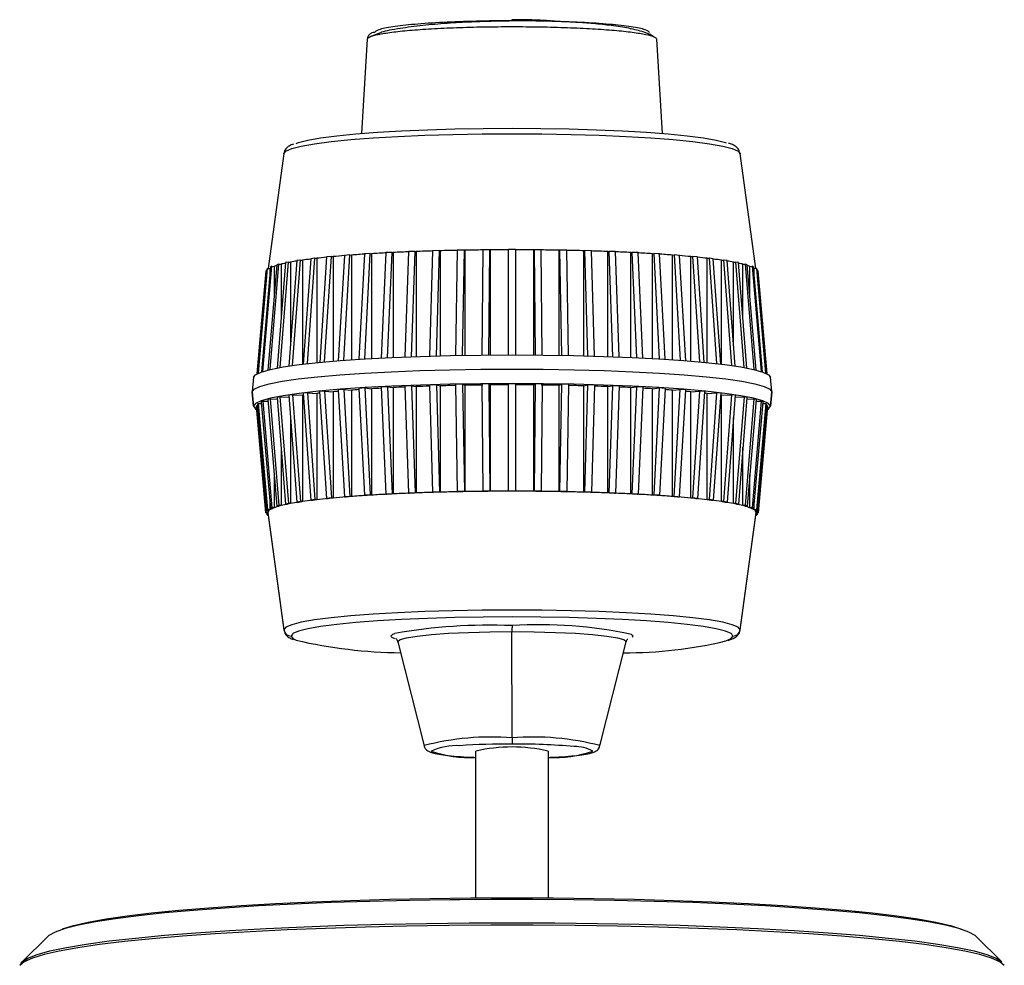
# Model space of a CAD drawing. Header units: millimetres. Extents: x 3 to 556, y 3 to 429.
# Tile 3 of 22: x 134 to 202, y 105 to 171. Entities that reach past the tile are written whole.
import ezdxf

# ---------------------------------------------------------------- set-up
doc = ezdxf.new("R2010")
doc.units = ezdxf.units.MM

msp = doc.modelspace()

# ---------------------------------------------------------------- linework, layer by layer
at = {"color": 7, "linetype": 'Continuous', "lineweight": 25}
for p, q in [((158.15812, 169.31496), (157.74778, 162.77465)), ((159.06462, 169.74638), (158.33729, 169.4615)), ((178.62557, 162.77465), (178.21523, 169.31496)), ((152.37926, 161.38313), (151.29695, 153.40637)), ((152.37815, 161.36684), (152.37926, 161.38313)), ((185.0764, 153.40637), (183.9941, 161.38313)), ((183.9941, 161.38313), (183.9952, 161.36684)), ((155.19267, 146.93367), (155.67204, 154.24115)), ((155.67204, 154.24115), (155.33748, 154.20877)), ((155.67204, 154.24115), (155.78689, 154.23214)), ((155.78689, 154.23214), (155.78689, 146.98575)), ((156.58204, 154.32047), (156.1503, 147.0153)), ((156.52184, 147.04387), (156.95361, 154.34962)), ((156.95361, 154.34962), (156.58204, 154.32047)), ((156.95361, 154.34962), (157.05702, 154.33962)), ((157.05702, 154.33961), (157.05702, 147.08235)), ((157.95375, 154.42021), (157.57439, 147.11679)), ((158.35826, 154.44583), (157.95375, 154.42021)), ((157.97888, 147.14197), (158.35826, 154.44583)), ((158.35826, 154.44583), (158.44909, 154.43493)), ((158.44909, 154.43493), (158.44909, 147.16944)), ((159.43757, 154.50691), (159.1148, 147.20525)), ((159.87058, 154.5287), (159.43757, 154.50691)), ((159.5478, 147.22671), (159.87058, 154.5287)), ((159.87058, 154.5287), (159.94785, 154.51704)), ((159.94785, 154.51706), (159.94785, 147.24534)), ((161.01725, 154.57962), (160.75465, 147.27956)), ((161.47402, 154.59735), (161.01725, 154.57962)), ((161.21141, 147.29705), (161.47402, 154.59735)), ((161.47402, 154.59735), (161.53688, 154.58504)), ((161.53688, 154.58504), (161.53688, 147.30871)), ((162.67547, 154.63754), (162.47594, 147.33881)), ((163.151, 154.65101), (162.67547, 154.63754)), ((162.95147, 147.35211), (163.151, 154.65101)), ((163.151, 154.65101), (163.19876, 154.6382)), ((163.19876, 154.6382), (163.19876, 147.35853)), ((164.39408, 154.68004), (164.25983, 147.3823)), ((164.88316, 154.6891), (164.39408, 154.68004)), ((164.7489, 147.39125), (164.88316, 154.6891)), ((164.88316, 154.6891), (164.91529, 154.67593)), ((164.91529, 154.67593), (164.91529, 147.39402)), ((166.15425, 154.70665), (166.08675, 147.40951)), ((166.65151, 154.7112), (166.15425, 154.70665)), ((166.58401, 147.41401), (166.65151, 154.7112)), ((166.65151, 154.7112), (166.66766, 154.6978)), ((166.66766, 154.6978), (166.66766, 147.41465)), ((167.93667, 147.42012), (167.93667, 154.71707)), ((168.43668, 154.71707), (167.93667, 154.71707)), ((168.43668, 154.71707), (168.43668, 147.42012)), ((169.72184, 154.7112), (169.70569, 154.6978)), ((169.70569, 147.41465), (169.70569, 154.6978)), ((169.72184, 154.7112), (169.78935, 147.41401)), ((170.2191, 154.70665), (169.72184, 154.7112)), ((170.28661, 147.40951), (170.2191, 154.70665)), ((171.45806, 154.67593), (171.49019, 154.6891)), ((171.45806, 147.39402), (171.45806, 154.67593)), ((171.49019, 154.6891), (171.62445, 147.39125)), ((171.97927, 154.68004), (171.49019, 154.6891)), ((172.11353, 147.3823), (171.97927, 154.68004)), ((173.17459, 154.6382), (173.22235, 154.65101)), ((173.17459, 147.35853), (173.17459, 154.6382)), ((173.22235, 154.65101), (173.42188, 147.35211)), ((173.69788, 154.63754), (173.22235, 154.65101)), ((173.89741, 147.33881), (173.69788, 154.63754)), ((174.83648, 154.58505), (174.89933, 154.59735)), ((174.83648, 147.30871), (174.83648, 154.58505)), ((174.89933, 154.59735), (175.16194, 147.29705)), ((175.3561, 154.57962), (174.89933, 154.59735)), ((175.6187, 147.27956), (175.3561, 154.57962)), ((176.42549, 154.51704), (176.50277, 154.5287)), ((176.4255, 147.24534), (176.4255, 154.51706)), ((176.50277, 154.5287), (176.82555, 147.22671)), ((176.93578, 154.50691), (176.50277, 154.5287)), ((177.25855, 147.20525), (176.93578, 154.50691)), ((177.92426, 154.43493), (178.01509, 154.44583)), ((177.92426, 147.16944), (177.92426, 154.43493)), ((178.01509, 154.44583), (178.39448, 147.14197)), ((178.4196, 154.42021), (178.01509, 154.44583)), ((178.79896, 147.11679), (178.4196, 154.42021)), ((179.31633, 154.33962), (179.41974, 154.34962)), ((179.31633, 147.08235), (179.31633, 154.33963)), ((179.41974, 154.34962), (179.85152, 147.04387)), ((179.79131, 154.32047), (179.41974, 154.34962)), ((180.22305, 147.0153), (179.79131, 154.32047)), ((180.58646, 154.23214), (180.70131, 154.24115)), ((180.58647, 146.98575), (180.58646, 154.23214)), ((181.03587, 154.20877), (180.70131, 154.24115)), ((180.70131, 154.24115), (181.18069, 146.93367)), ((150.91948, 146.27437), (151.54637, 153.56029)), ((151.87945, 153.66863), (151.26856, 146.37203)), ((151.42271, 146.40913), (152.03396, 153.71008)), ((151.54637, 153.56029), (151.44241, 153.51766)), ((151.54637, 153.56029), (151.69753, 153.55749)), ((151.69753, 153.5575), (151.69753, 151.4957)), ((152.03396, 153.71008), (151.87945, 153.66863)), ((152.49516, 153.81479), (151.90729, 146.51038)), ((152.03396, 153.71008), (152.18093, 153.70592)), ((152.11046, 146.54765), (152.69852, 153.8546)), ((152.18093, 153.70592), (152.18093, 149.91047)), ((152.69852, 153.8546), (152.49516, 153.81479)), ((152.69852, 153.8546), (152.8397, 153.84913)), ((153.28278, 153.95454), (152.72488, 146.64732)), ((152.8397, 153.84914), (152.8397, 148.1512)), ((152.97476, 146.68342), (153.53278, 153.99228)), ((153.53278, 153.99228), (153.28278, 153.95454)), ((153.53278, 153.99228), (153.66661, 153.98554)), ((153.66661, 153.98554), (153.66661, 146.7733)), ((154.23369, 154.08635), (153.71214, 146.77877)), ((154.00595, 146.81291), (154.52759, 154.1216)), ((154.52759, 154.1216), (154.23369, 154.08635)), ((154.52759, 154.1216), (154.65261, 154.11369)), ((154.65261, 154.11369), (154.65261, 146.88178)), ((155.33748, 154.20877), (154.85815, 146.90209)), ((181.5152, 146.90209), (181.03587, 154.20877)), ((181.72074, 154.11369), (181.84577, 154.1216)), ((181.72074, 146.88178), (181.72074, 154.11369)), ((181.84577, 154.1216), (182.3674, 146.81291)), ((182.13966, 154.08635), (181.84577, 154.1216)), ((182.66121, 146.77877), (182.13966, 154.08635)), ((182.70674, 153.98554), (182.84057, 153.99228)), ((182.70674, 146.7733), (182.70674, 153.98554)), ((183.09057, 153.95454), (182.84057, 153.99228)), ((182.84057, 153.99228), (183.3986, 146.68342)), ((183.64847, 146.64732), (183.09057, 153.95454)), ((183.53365, 153.84913), (183.67483, 153.8546)), ((183.53365, 148.15121), (183.53365, 153.84912)), ((183.67483, 153.8546), (184.2629, 146.54765)), ((183.8782, 153.81479), (183.67483, 153.8546)), ((184.46606, 146.51038), (183.8782, 153.81479)), ((184.19242, 153.70591), (184.33939, 153.71008)), ((184.19242, 149.91047), (184.19242, 153.70591)), ((184.33939, 153.71008), (184.95064, 146.40913)), ((184.4939, 153.66863), (184.33939, 153.71008)), ((185.10479, 146.37203), (184.4939, 153.66863)), ((184.67582, 153.55749), (184.82698, 153.56029)), ((184.67582, 151.49571), (184.67582, 153.5575)), ((184.82698, 153.56029), (185.45387, 146.27437)), ((184.93094, 153.51766), (184.82698, 153.56029)), ((151.12148, 153.25153), (150.49365, 146.10274)), ((151.18883, 153.36354), (150.55701, 146.13544)), ((150.60753, 146.15889), (151.24109, 153.40688)), ((151.44241, 153.51766), (150.81626, 146.24027)), ((151.17904, 153.25153), (151.12148, 153.25153)), ((151.24109, 153.40688), (151.18883, 153.36354)), ((151.24109, 153.40688), (151.39478, 153.40547)), ((151.39478, 153.40547), (151.39478, 152.96408)), ((185.55709, 146.24027), (184.93094, 153.51766)), ((185.13226, 153.40688), (184.97857, 153.40547)), ((184.97857, 152.96407), (184.97857, 153.40547)), ((185.13226, 153.40688), (185.76582, 146.15889)), ((185.18452, 153.36354), (185.13226, 153.40688)), ((185.81634, 146.13544), (185.18452, 153.36354)), ((185.25188, 153.25153), (185.19431, 153.25153)), ((185.8797, 146.10274), (185.25188, 153.25153)), ((150.27469, 145.87105), (150.1872, 144.8749)), ((164.74857, 145.38125), (164.2595, 145.37219)), ((164.2595, 145.37219), (164.39408, 137.94635)), ((164.74857, 145.38125), (164.88316, 137.95541)), ((164.74857, 145.38125), (164.91529, 145.31289)), ((166.58384, 145.40427), (166.08658, 145.39972)), ((166.08658, 145.39972), (166.15425, 137.97296)), ((166.58384, 145.40427), (166.65151, 137.97751)), ((166.58384, 145.40427), (166.66766, 145.33477)), ((167.93667, 137.98338), (167.93667, 145.41045)), ((168.43668, 145.41045), (167.93667, 145.41045)), ((168.43668, 145.41045), (168.43668, 137.98338)), ((169.70569, 145.33477), (169.78951, 145.40427)), ((169.78951, 145.40427), (169.72184, 137.97751)), ((170.28677, 145.39972), (169.78951, 145.40427)), ((170.28677, 145.39972), (170.2191, 137.97296)), ((171.45806, 145.31289), (171.62478, 145.38125)), ((171.62478, 145.38125), (171.49019, 137.95541)), ((172.11385, 145.37219), (171.62478, 145.38125)), ((172.11385, 145.37219), (171.97927, 137.94635)), ((186.18615, 144.8749), (186.09866, 145.87105)), ((150.27416, 143.8667), (150.18668, 144.86289)), ((150.1872, 144.85088), (150.18668, 144.86289)), ((150.1872, 144.85088), (150.27469, 143.85475)), ((154.0039, 144.79172), (153.71001, 144.75647)), ((153.71001, 144.75647), (154.23369, 137.35265)), ((154.0039, 144.79172), (154.65261, 144.75064)), ((154.0039, 144.79172), (154.52759, 137.38791)), ((154.65261, 144.75064), (154.65261, 137.37997)), ((155.191, 144.91586), (154.85643, 144.88348)), ((154.85643, 144.88348), (155.33748, 137.47508)), ((155.191, 144.91586), (155.78689, 144.8691)), ((155.191, 144.91586), (155.67204, 137.50746)), ((155.78689, 144.8691), (155.78694, 137.49845)), ((156.52048, 145.02851), (156.14891, 144.99935)), ((156.14891, 144.99935), (156.58204, 137.58677)), ((156.52048, 145.02851), (157.05702, 144.97657)), ((156.52048, 145.02851), (156.95361, 137.61593)), ((157.05702, 144.97657), (157.05703, 137.6059)), ((157.97778, 145.12843), (157.57327, 145.10281)), ((157.57327, 145.10281), (157.95375, 137.68652)), ((157.97778, 145.12843), (158.44909, 145.07189)), ((157.97778, 145.12843), (158.35826, 137.71213)), ((158.44909, 145.07189), (158.44909, 137.70124)), ((159.54693, 145.21452), (159.11391, 145.19273)), ((159.11391, 145.19273), (159.43757, 137.77322)), ((159.54693, 145.21452), (159.94785, 145.154)), ((159.54693, 145.21452), (159.87058, 137.79501)), ((159.94785, 145.154), (159.94786, 137.78334)), ((161.21074, 145.28585), (160.75396, 145.26812)), ((160.75396, 145.26812), (161.01725, 137.84593)), ((161.21074, 145.28585), (161.53688, 145.222)), ((161.21074, 145.28585), (161.47402, 137.86366)), ((161.53688, 145.222), (161.53687, 137.85135)), ((162.95097, 145.34163), (162.47544, 145.32816)), ((162.47544, 145.32816), (162.67547, 137.90385)), ((162.95097, 145.34163), (163.19876, 145.27516)), ((162.95097, 145.34163), (163.151, 137.91732)), ((163.19876, 145.27516), (163.19876, 137.90451)), ((164.91529, 145.31289), (164.91529, 137.94223)), ((166.66766, 145.33477), (166.66766, 137.96412)), ((169.70569, 137.96412), (169.70569, 145.33477)), ((171.45806, 137.94223), (171.45806, 145.31289)), ((173.17459, 145.27516), (173.42238, 145.34163)), ((173.17459, 137.90451), (173.17459, 145.27516)), ((173.42238, 145.34163), (173.22235, 137.91732)), ((173.89791, 145.32816), (173.42238, 145.34163)), ((173.89791, 145.32816), (173.69788, 137.90385)), ((174.83648, 145.222), (175.16262, 145.28585)), ((174.83648, 137.85135), (174.83648, 145.222)), ((175.16262, 145.28585), (174.89933, 137.86366)), ((175.61939, 145.26812), (175.16262, 145.28585)), ((175.61939, 145.26812), (175.3561, 137.84593)), ((176.4255, 145.154), (176.82643, 145.21452)), ((176.4255, 137.78334), (176.4255, 145.154)), ((176.82643, 145.21452), (176.50277, 137.79501)), ((177.25944, 145.19273), (176.82643, 145.21452)), ((177.25944, 145.19273), (176.93578, 137.77322)), ((177.92426, 145.07189), (178.39557, 145.12843)), ((177.92426, 137.70124), (177.92426, 145.07189)), ((178.39557, 145.12843), (178.01509, 137.71213)), ((178.80008, 145.10281), (178.39557, 145.12843)), ((178.80008, 145.10281), (178.4196, 137.68652)), ((179.31633, 144.97657), (179.85287, 145.02851)), ((179.31633, 137.6059), (179.31633, 144.97657)), ((179.41974, 137.61593), (179.85287, 145.02851)), ((179.79131, 137.58677), (180.22445, 144.99935)), ((180.22445, 144.99935), (179.85287, 145.02851)), ((180.58642, 137.49845), (180.58647, 144.8691)), ((180.58647, 144.8691), (181.18235, 144.91586)), ((181.18235, 144.91586), (180.70131, 137.50746)), ((181.51692, 144.88348), (181.03587, 137.47508)), ((181.51692, 144.88348), (181.18235, 144.91586)), ((181.72074, 144.75064), (182.36945, 144.79172)), ((181.72074, 137.37998), (181.72074, 144.75064)), ((182.36945, 144.79172), (181.84577, 137.38791)), ((182.66334, 144.75647), (182.13966, 137.35265)), ((182.66334, 144.75647), (182.36945, 144.79172)), ((186.09866, 143.85475), (186.18615, 144.85088)), ((186.18668, 144.86289), (186.09919, 143.8667)), ((186.18668, 144.86289), (186.18615, 144.85088)), ((150.59733, 144.04974), (150.54506, 144.0064)), ((150.54506, 144.0064), (151.18883, 136.62985)), ((150.59733, 144.04974), (150.81942, 144.0477)), ((150.59733, 144.04974), (151.24109, 136.67319)), ((150.9132, 144.20898), (150.80925, 144.16635)), ((150.80925, 144.16635), (151.44241, 136.78397)), ((150.9132, 144.20898), (151.27388, 144.2023)), ((150.9132, 144.20898), (151.54637, 136.8266)), ((151.41833, 144.36447), (151.26382, 144.32302)), ((151.26382, 144.32302), (151.87945, 136.93494)), ((151.41833, 144.36447), (151.91375, 144.35044)), ((151.41833, 144.36447), (152.03396, 136.97638)), ((152.10718, 144.51451), (151.90381, 144.4747)), ((151.90381, 144.4747), (152.49516, 137.0811)), ((152.10718, 144.51451), (152.732, 144.49026)), ((152.10718, 144.51451), (152.69852, 137.12091)), ((152.97219, 144.65745), (152.72219, 144.61971)), ((152.72219, 144.61971), (153.28278, 137.22085)), ((152.97219, 144.65745), (153.66661, 144.6225)), ((152.97219, 144.65745), (153.53278, 137.25859)), ((153.66661, 144.6225), (153.66661, 137.25185)), ((182.70674, 144.6225), (183.40116, 144.65745)), ((182.70674, 137.25185), (182.70674, 144.6225)), ((183.40116, 144.65745), (182.84057, 137.25859)), ((183.65116, 144.61971), (183.09057, 137.22085)), ((183.65116, 144.61971), (183.40116, 144.65745)), ((183.64135, 144.49026), (184.26618, 144.51451)), ((184.26618, 144.51451), (183.67483, 137.12091)), ((184.46954, 144.4747), (183.8782, 137.0811)), ((184.46954, 144.4747), (184.26618, 144.51451)), ((184.95502, 144.36447), (184.33939, 136.97638)), ((184.45961, 144.35044), (184.95502, 144.36447)), ((185.10953, 144.32302), (184.4939, 136.93494)), ((185.46015, 144.20898), (184.82698, 136.8266)), ((185.5641, 144.16635), (184.93094, 136.78397)), ((185.10953, 144.32302), (184.95502, 144.36447)), ((185.09947, 144.2023), (185.46015, 144.20898)), ((185.77602, 144.04974), (185.13226, 136.67319)), ((185.82829, 144.0064), (185.18452, 136.62985)), ((185.5641, 144.16635), (185.46015, 144.20898)), ((185.55393, 144.0477), (185.77602, 144.04974)), ((185.82829, 144.0064), (185.77602, 144.04974)), ((150.55535, 143.88849), (150.47416, 143.88849)), ((150.47416, 143.88849), (150.47416, 143.84491)), ((150.47416, 143.88849), (151.12148, 136.51784)), ((151.12148, 136.47426), (150.47416, 143.84491)), ((185.25188, 136.51784), (185.89919, 143.88849)), ((185.89919, 143.84491), (185.25188, 136.47426)), ((185.89919, 143.88849), (185.818, 143.88849)), ((185.89919, 143.84491), (185.89919, 143.88849)), ((152.8397, 143.06877), (152.8397, 137.11542)), ((183.53365, 137.11542), (183.53365, 143.06878)), ((152.18093, 141.0098), (152.18093, 136.97222)), ((184.19242, 136.97222), (184.19242, 141.00981)), ((151.69753, 139.11816), (151.69753, 136.82379)), ((184.67582, 136.82379), (184.67582, 139.11817)), ((161.47402, 137.86366), (161.01725, 137.84593)), ((161.01725, 137.84593), (161.0801, 137.83362)), ((161.53687, 137.85135), (161.47402, 137.86366)), ((163.151, 137.91732), (162.67547, 137.90385)), ((162.67547, 137.90385), (162.72323, 137.89105)), ((163.19876, 137.90451), (163.151, 137.91732)), ((164.88316, 137.95541), (164.39408, 137.94635)), ((164.39408, 137.94635), (164.42621, 137.93317)), ((164.91529, 137.94223), (164.88316, 137.95541)), ((166.65151, 137.97751), (166.15425, 137.97296)), ((166.15425, 137.97296), (166.1704, 137.95956)), ((166.66766, 137.96412), (166.65151, 137.97751)), ((168.43668, 137.98338), (167.93667, 137.98338)), ((167.93667, 137.98338), (167.93668, 137.96992)), ((168.43667, 137.96992), (168.43668, 137.98338)), ((169.72184, 137.97751), (169.70569, 137.96412)), ((170.2191, 137.97296), (169.72184, 137.97751)), ((170.20295, 137.95956), (170.2191, 137.97296)), ((171.49019, 137.95541), (171.45806, 137.94223)), ((171.97927, 137.94635), (171.49019, 137.95541)), ((171.94714, 137.93317), (171.97927, 137.94635)), ((173.22235, 137.91732), (173.17459, 137.90451)), ((173.69788, 137.90385), (173.22235, 137.91732)), ((173.65012, 137.89105), (173.69788, 137.90385)), ((174.89933, 137.86366), (174.83648, 137.85135)), ((175.3561, 137.84593), (174.89933, 137.86366)), ((175.29326, 137.83363), (175.3561, 137.84593)), ((151.39478, 137.33933), (151.39478, 136.67178)), ((153.53278, 137.25859), (153.28278, 137.22085)), ((153.28278, 137.22085), (153.41661, 137.21411)), ((153.66661, 137.25185), (153.53278, 137.25859)), ((154.52759, 137.38791), (154.23369, 137.35265)), ((154.23369, 137.35265), (154.35872, 137.34474)), ((154.65261, 137.37999), (154.52759, 137.38791)), ((155.67204, 137.50746), (155.33748, 137.47508)), ((155.33748, 137.47508), (155.45232, 137.46606)), ((155.78694, 137.49846), (155.67204, 137.50746)), ((156.95361, 137.61593), (156.58204, 137.58677)), ((156.58204, 137.58677), (156.68545, 137.57676)), ((157.05703, 137.60592), (156.95361, 137.61593)), ((158.35826, 137.71213), (157.95375, 137.68652)), ((157.95375, 137.68652), (158.04458, 137.67562)), ((158.44909, 137.70124), (158.35826, 137.71213)), ((159.87058, 137.79501), (159.43757, 137.77322)), ((159.43757, 137.77322), (159.51484, 137.76156)), ((159.94786, 137.78334), (159.87058, 137.79501)), ((176.50277, 137.79501), (176.4255, 137.78334)), ((176.93578, 137.77322), (176.50277, 137.79501)), ((176.85851, 137.76156), (176.93578, 137.77322)), ((178.01509, 137.71213), (177.92426, 137.70124)), ((178.4196, 137.68652), (178.01509, 137.71213)), ((178.32878, 137.67561), (178.4196, 137.68652)), ((179.41974, 137.61593), (179.31633, 137.60592)), ((179.41974, 137.61593), (179.79131, 137.58677)), ((179.68791, 137.57676), (179.79131, 137.58677)), ((180.70131, 137.50746), (180.58642, 137.49846)), ((181.03587, 137.47508), (180.70131, 137.50746)), ((180.92103, 137.46606), (181.03587, 137.47508)), ((181.84577, 137.38791), (181.72074, 137.37998)), ((182.13966, 137.35265), (181.84577, 137.38791)), ((182.01464, 137.34474), (182.13966, 137.35265)), ((182.84057, 137.25859), (182.70674, 137.25185)), ((183.09057, 137.22085), (182.84057, 137.25859)), ((182.95674, 137.2141), (183.09057, 137.22085)), ((184.97857, 136.67178), (184.97857, 137.33932)), ((151.12148, 136.47426), (151.12148, 136.51784)), ((151.12148, 136.51784), (151.27601, 136.51784)), ((151.24109, 136.67319), (151.18883, 136.62985)), ((151.18883, 136.62985), (151.34252, 136.62844)), ((151.39478, 136.67178), (151.24109, 136.67319)), ((151.27416, 136.49605), (152.37815, 128.35896)), ((151.27601, 136.62905), (151.27601, 136.51784)), ((151.54637, 136.8266), (151.44241, 136.78397)), ((151.44241, 136.78397), (151.59357, 136.78117)), ((151.69753, 136.82379), (151.54637, 136.8266)), ((152.03396, 136.97638), (151.87945, 136.93494)), ((151.87945, 136.93494), (152.02643, 136.93077)), ((152.18093, 136.97222), (152.03396, 136.97638)), ((152.69852, 137.12091), (152.49516, 137.0811)), ((152.49516, 137.0811), (152.63633, 137.07562)), ((152.8397, 137.11542), (152.69852, 137.12091)), ((183.67483, 137.12091), (183.53365, 137.11542)), ((183.8782, 137.0811), (183.67483, 137.12091)), ((183.73702, 137.07562), (183.8782, 137.0811)), ((183.9952, 128.35896), (185.09919, 136.49605)), ((184.33939, 136.97638), (184.19242, 136.97222)), ((184.4939, 136.93494), (184.33939, 136.97638)), ((184.34695, 136.93077), (184.4939, 136.93494)), ((184.82698, 136.8266), (184.67582, 136.82379)), ((184.77978, 136.78117), (184.93094, 136.78397)), ((184.93094, 136.78397), (184.82698, 136.8266)), ((185.13226, 136.67319), (184.97857, 136.67178)), ((185.03083, 136.62844), (185.18452, 136.62985)), ((185.09734, 136.51784), (185.09734, 136.62905)), ((185.25188, 136.51784), (185.09734, 136.51784)), ((185.18452, 136.62985), (185.13226, 136.67319)), ((185.25188, 136.47426), (185.25188, 136.51784)), ((151.12148, 136.47426), (151.27594, 136.47426)), ((151.17904, 136.47426), (151.18883, 136.36225)), ((151.29101, 136.36319), (151.18883, 136.36225)), ((151.18883, 136.36225), (151.24109, 136.31891)), ((151.24109, 136.31891), (151.29695, 136.31943)), ((151.27535, 136.47862), (152.37926, 128.34267)), ((183.9941, 128.34267), (185.098, 136.47862)), ((185.0764, 136.31943), (185.13226, 136.31891)), ((185.18452, 136.36225), (185.08234, 136.36319)), ((185.09741, 136.47426), (185.25188, 136.47426)), ((185.13226, 136.31891), (185.18452, 136.36225)), ((185.19431, 136.47426), (185.18452, 136.36225)), ((152.37815, 128.35896), (152.37926, 128.34267)), ((183.9941, 128.34267), (183.9952, 128.35896)), ((168.18668, 120.8665), (168.18667, 128.23928)), ((160.28325, 127.53521), (160.28136, 127.55028)), ((160.28325, 127.53521), (162.09345, 120.3237)), ((174.2799, 120.3237), (176.0901, 127.53521)), ((176.09199, 127.55028), (176.0901, 127.53521)), ((165.68668, 109.78326), (165.68668, 119.95803)), ((170.68668, 119.95803), (170.68668, 109.78326)), ((136.01072, 107.1079), (134.24236, 105.35302)), ((202.13099, 105.35302), (200.36263, 107.1079))]:
    msp.add_line(p, q, dxfattribs=at)
at = {"color": 8, "linetype": 'Continuous', "lineweight": 25}
for p, q in [((152.9659, 128.0738), (152.87374, 127.92759)), ((159.88437, 127.82194), (159.79635, 127.92759)), ((176.45912, 128.04974), (176.577, 127.92759)), ((176.577, 127.92759), (176.52627, 127.84729)), ((183.49962, 127.92759), (183.41544, 128.06733)), ((162.09199, 120.33531), (162.09345, 120.3237)), ((174.2799, 120.3237), (174.28136, 120.33531))]:
    msp.add_line(p, q, dxfattribs=at)
at = {"color": 7, "linetype": 'Continuous', "lineweight": 25, "flags": 128}
for points in [[(153.21702, 162.07922), (153.39551, 162.14363), (154.03936, 162.30894), (154.92528, 162.46551), (156.0381, 162.61067), (157.35879, 162.74192), (158.86475, 162.85703), (160.53021, 162.95401), (162.32667, 163.03123), (164.2234, 163.08734), (166.18794, 163.1214), (168.18668, 163.13282), (170.18542, 163.1214), (172.14996, 163.08734), (174.04668, 163.03123), (175.84315, 162.95401), (177.5086, 162.85703), (179.01456, 162.74192), (180.33525, 162.61067), (181.44807, 162.46551), (182.33399, 162.30894), (182.97784, 162.14363), (183.0399, 162.12277)], [(151.39478, 153.40547), (151.41447, 153.41921), (151.4351, 153.43261)], [(184.93826, 153.43261), (184.95889, 153.41922), (184.97857, 153.40547)], [(150.27469, 145.87105), (150.40477, 146.04728), (150.79467, 146.23271), (151.43819, 146.4127), (152.32594, 146.58461), (153.44497, 146.74595), (154.77897, 146.89435), (156.30848, 147.02766), (158.01121, 147.14392), (159.86232, 147.24145), (161.83481, 147.31882), (163.89993, 147.37491), (166.02756, 147.40889), (168.18668, 147.42028), (170.34579, 147.40889), (172.47342, 147.37491), (174.53854, 147.31882), (176.51103, 147.24145), (178.36214, 147.14392), (180.06487, 147.02766), (181.59438, 146.89435), (182.92838, 146.74595), (184.04742, 146.58461), (184.93516, 146.4127), (185.57868, 146.23271), (185.96858, 146.04728), (186.09866, 145.87105)], [(150.18668, 144.86289), (150.31792, 145.05199), (150.70972, 145.23833), (151.35638, 145.4192), (152.24847, 145.59195), (153.37297, 145.75407), (154.71348, 145.9032), (156.25047, 146.03716), (157.96151, 146.15399), (159.82166, 146.252), (161.80379, 146.32975), (163.87899, 146.38611), (166.01702, 146.42026), (168.18668, 146.43169)], [(168.18668, 146.43169), (170.35634, 146.42026), (172.49436, 146.38611), (174.56956, 146.32975), (176.55169, 146.252), (178.41184, 146.15399), (180.12288, 146.03716), (181.65987, 145.9032), (183.00039, 145.75407), (184.12488, 145.59195), (185.01697, 145.4192), (185.66363, 145.23833), (186.05544, 145.05199), (186.18668, 144.86289)], [(168.18668, 145.42788), (166.02756, 145.4165), (163.89993, 145.38251), (161.83481, 145.32643), (159.86232, 145.24906), (158.01121, 145.15153), (156.30848, 145.03526), (154.77897, 144.90195), (153.44497, 144.75355), (152.32594, 144.59222), (151.43819, 144.4203), (150.79467, 144.24032), (150.40477, 144.05488), (150.27416, 143.8667)], [(186.09919, 143.8667), (185.96858, 144.05488), (185.57868, 144.24031), (184.93516, 144.4203), (184.04742, 144.59222), (182.92838, 144.75355), (181.59438, 144.90195), (180.06487, 145.03526), (178.36214, 145.15152), (176.51103, 145.24906), (174.53854, 145.32643), (172.47342, 145.38251), (170.34579, 145.4165), (168.18668, 145.42788)], [(150.27416, 143.8667), (150.40477, 143.67852), (150.49365, 143.62306)], [(185.8797, 143.62306), (185.96858, 143.67852), (186.09919, 143.8667)], [(168.18668, 129.73676), (166.12325, 129.72498), (164.09513, 129.68982), (162.13702, 129.63188), (160.28241, 129.55217), (158.56306, 129.45204), (157.00836, 129.33321), (155.64493, 129.19771), (154.49609, 129.04786), (153.5815, 128.88622), (152.91681, 128.71556), (152.51339, 128.5388), (152.37815, 128.35896)], [(183.9952, 128.35896), (183.85996, 128.5388), (183.45654, 128.71556), (182.79185, 128.88622), (181.87726, 129.04786), (180.72842, 129.19771), (179.36499, 129.33321), (177.8103, 129.45204), (176.09094, 129.55217), (174.23634, 129.63188), (172.27822, 129.68982), (170.2501, 129.72498), (168.18668, 129.73676)], [(168.18668, 129.2622), (166.18794, 129.25078), (164.2234, 129.21672), (162.32667, 129.16061), (160.53021, 129.08339), (158.86475, 128.98641), (157.35879, 128.8713), (156.0381, 128.74005), (154.92528, 128.59489), (154.03936, 128.43832), (153.39551, 128.27301), (153.00474, 128.10179), (152.9659, 128.0738)], [(183.41544, 128.06733), (183.36861, 128.10179), (182.97784, 128.27301), (182.33399, 128.43832), (181.44807, 128.59489), (180.33525, 128.74005), (179.01456, 128.8713), (177.5086, 128.98641), (175.84315, 129.08339), (174.04668, 129.16061), (172.14996, 129.21672), (170.18542, 129.25078), (168.18668, 129.2622)], [(168.18668, 128.65885), (168.18668, 128.64483), (168.18668, 128.61755), (168.18668, 128.57775), (168.18668, 128.52652), (168.18667, 128.46527), (168.18667, 128.39568), (168.18667, 128.31966), (168.18667, 128.23928)], [(160.06447, 127.7442), (159.92382, 127.8006), (159.88437, 127.82194)], [(160.28136, 127.55028), (160.43326, 127.6847), (160.88312, 127.81395), (161.61365, 127.93307), (162.59677, 128.03747), (163.79472, 128.12316), (165.16144, 128.18683), (166.64442, 128.22604), (168.18667, 128.23928)], [(168.18667, 128.23928), (169.72892, 128.22604), (171.2119, 128.18683), (172.57863, 128.12316), (173.77657, 128.03748), (174.7597, 127.93307), (175.49023, 127.81395), (175.94009, 127.6847), (176.09199, 127.55028)], [(168.18668, 120.8665), (168.18668, 120.78611), (168.18668, 120.71008), (168.18668, 120.64049), (168.18668, 120.57924), (168.18668, 120.52802), (168.18668, 120.48822), (168.18668, 120.46095), (168.18668, 120.44694)], [(164.57648, 109.65908), (163.91167, 109.65196), (161.09885, 109.60811), (158.34151, 109.54276), (155.66122, 109.45644), (153.07895, 109.3498), (150.61492, 109.22369), (148.28842, 109.0791), (146.11765, 108.91715), (144.11959, 108.73911), (142.3099, 108.54638), (140.70272, 108.34046), (139.31065, 108.12297), (138.14457, 107.89561), (137.21361, 107.66015), (136.52505, 107.41844), (136.08429, 107.17238), (136.01072, 107.1079)], [(137.04267, 107.62755), (137.80399, 107.86789), (138.81121, 108.1018), (140.05495, 108.32689), (141.52519, 108.54136), (143.21009, 108.74348), (145.09609, 108.93162), (147.168, 109.10428), (149.40914, 109.26004), (151.80147, 109.39768), (154.32572, 109.51607), (156.96157, 109.61426), (159.6878, 109.69146), (162.48245, 109.74705), (165.32304, 109.78059), (168.18668, 109.7918)], [(168.18668, 109.7918), (171.05032, 109.78059), (173.8909, 109.74705), (176.68556, 109.69146), (179.41178, 109.61426), (182.04763, 109.51607), (184.57189, 109.39768), (186.96421, 109.26004), (189.20535, 109.10428), (191.27726, 108.93162), (193.16326, 108.74348), (194.84816, 108.54136), (196.3184, 108.32689), (197.56214, 108.1018), (198.56937, 107.86789), (199.33197, 107.62706), (199.57433, 107.5259)], [(200.36263, 107.1079), (200.28906, 107.17238), (199.8483, 107.41844), (199.15975, 107.66015), (198.22879, 107.89561), (197.0627, 108.12297), (195.67063, 108.34046), (194.06345, 108.54638), (192.25376, 108.73911), (190.25571, 108.91715), (188.08493, 109.0791), (185.75843, 109.22369), (183.2944, 109.3498), (180.71214, 109.45644), (178.03184, 109.54276), (175.2745, 109.60811), (172.46168, 109.65196), (169.6154, 109.67397), (168.54436, 109.67655)], [(202.30673, 105.10358), (201.99082, 105.3585), (201.42463, 105.61012), (200.61236, 105.85656), (199.56003, 106.09601), (198.27541, 106.32668), (196.76803, 106.54688), (195.04904, 106.75496), (193.13118, 106.9494), (191.02863, 107.12875), (188.75697, 107.29168), (186.33301, 107.43699), (183.7747, 107.5636), (181.10099, 107.67057), (178.33166, 107.75711), (175.48723, 107.82259), (172.58874, 107.86651), (169.65766, 107.88855), (166.71569, 107.88855), (163.78461, 107.86651), (160.88612, 107.82259), (158.04169, 107.75711), (155.27236, 107.67057), (152.59865, 107.5636), (150.04034, 107.43699), (147.61639, 107.29168), (145.34472, 107.12875), (143.24218, 106.9494), (141.32431, 106.75496), (139.60532, 106.54688), (138.09794, 106.32668), (136.81333, 106.09601), (135.76099, 105.85656), (134.94872, 105.61012), (134.38253, 105.3585), (134.06662, 105.10358)], [(134.14036, 105.21497), (134.24136, 105.35203), (134.62937, 105.6089), (135.27278, 105.86184), (136.16667, 106.10893), (137.30426, 106.3483), (138.67688, 106.57811), (140.27409, 106.79662), (142.08373, 107.00216), (144.09203, 107.19318), (146.2837, 107.36821), (148.64207, 107.52593), (151.14919, 107.66514), (153.78597, 107.78477), (156.53235, 107.88392), (159.36742, 107.96183), (162.26962, 108.0179), (165.21685, 108.05172), (168.18668, 108.06302), (171.15651, 108.05172), (174.10373, 108.0179), (177.00593, 107.96183), (179.841, 107.88392), (182.58738, 107.78477), (185.22416, 107.66514), (187.73128, 107.52593), (190.08965, 107.36821), (192.28132, 107.19318), (194.28962, 107.00216), (196.09926, 106.79662), (197.69647, 106.57811), (199.06909, 106.3483), (200.20668, 106.10893), (201.10058, 105.86184), (201.74398, 105.6089), (202.13099, 105.35302)]]:
    msp.add_lwpolyline(points, dxfattribs=at)
at = {"color": 8, "linetype": 'Continuous', "lineweight": 25, "flags": 128}
for points in [[(152.37926, 161.38313), (152.51339, 161.54668), (152.91681, 161.72344), (153.5815, 161.8941), (154.49609, 162.05574), (155.64493, 162.20559), (157.00836, 162.34109), (158.56306, 162.45992), (160.28241, 162.56005), (162.13702, 162.63976), (164.09513, 162.69769), (166.12325, 162.73285), (168.18668, 162.74464)], [(168.18668, 162.74464), (170.2501, 162.73285), (172.27822, 162.69769), (174.23634, 162.63976), (176.09094, 162.56005), (177.8103, 162.45992), (179.36499, 162.34109), (180.72842, 162.20559), (181.87726, 162.05574), (182.79185, 161.8941), (183.45654, 161.72344), (183.85996, 161.54668), (183.9941, 161.38313)], [(152.87374, 127.92759), (153.00474, 127.75339), (153.22132, 127.64484)], [(159.79635, 127.92759), (159.92382, 128.05457), (160.06261, 128.11035)], [(183.00436, 127.59091), (183.36861, 127.75339), (183.49962, 127.92759)], [(168.54436, 109.67655), (166.75795, 109.67397), (164.57648, 109.65908)]]:
    msp.add_lwpolyline(points, dxfattribs=at)
at = {"color": 7, "linetype": 'Continuous', "lineweight": 25}
for centre, radius, start, end in [((162.20568, 85.75721), 68.77512, 94.6911386, 95.3552157), ((164.00704, 62.89696), 91.70641, 93.7278197, 94.3463596), ((165.47325, 39.7745), 114.87539, 92.9731784, 93.5055873), ((166.61861, 17.07556), 137.60329, 92.3067656, 92.7786831), ((167.41361, -3.32409), 158.01845, 91.7009302, 92.1313312), ((167.89776, -20.27882), 174.98013, 91.1368033, 91.5388336), ((168.12374, -32.27765), 186.98111, 90.5985641, 90.9832002), ((168.18455, -38.48003), 193.18379, 90.0735164, 90.449895), ((168.18882, -38.47576), 193.17951, 89.5501023, 89.926488), ((168.24757, -32.44962), 187.15309, 89.0170795, 89.4013619), ((168.47641, -20.24588), 174.94718, 88.4611432, 88.8632489), ((168.94938, -3.64209), 158.33662, 87.869199, 88.2987346), ((169.75475, 17.07556), 137.60329, 87.2213169, 87.6932348), ((170.88847, 39.56763), 115.08257, 86.4949303, 87.02638), ((172.36631, 62.89694), 91.70643, 85.6536404, 86.2721819), ((174.16767, 85.7572), 68.77513, 84.6447848, 85.3088614), ((152.88699, 150.42017), 3.35525, 107.5488671, 110.7632505), ((154.3663, 145.09869), 8.88032, 102.1827657, 104.2463031), ((156.21696, 135.81323), 18.34938, 99.2082998, 100.605911), ((158.20819, 122.74521), 31.56872, 97.2358423, 98.2714653), ((160.24545, 105.88358), 48.55332, 95.8032148, 96.614563), ((176.18794, 106.43548), 47.99818, 83.3807487, 84.2014773), ((178.22744, 123.20278), 31.10695, 81.7208166, 82.7718125), ((180.21291, 136.13682), 18.02092, 79.3813514, 80.8044372), ((182.00434, 145.08734), 8.89199, 75.7547226, 77.815556), ((183.49844, 150.45493), 3.31847, 69.2189454, 72.4689503), ((159.80871, 100.40113), 44.64823, 96.3590909, 96.6314689), ((161.87876, 79.99901), 65.15551, 95.0401887, 95.3648483), ((163.75603, 56.95924), 88.2719, 94.0134702, 94.3523976), ((165.31946, 33.02669), 112.25564, 93.1671263, 93.5088575), ((166.52152, 9.81341), 135.50014, 92.438371, 92.7807471), ((167.38396, -11.84935), 157.18015, 91.7888325, 92.1318901), ((167.8856, -29.15761), 174.49572, 91.1902904, 91.5391129), ((168.1232, -41.60496), 186.94537, 90.5985125, 90.9832218), ((168.18453, -47.83861), 193.17933, 90.0735115, 90.4498978), ((168.18882, -47.83878), 193.1795, 89.5501023, 89.9264885), ((168.25015, -41.60526), 186.94567, 89.0167785, 89.401488), ((168.49832, -28.71398), 174.05197, 88.4604429, 88.8101541), ((169.00898, -11.27697), 156.60743, 87.8674819, 88.2117942), ((169.85198, 9.81677), 135.49678, 87.219248, 87.5616328), ((171.0539, 33.02669), 112.25564, 86.4911425, 86.8328736), ((172.63373, 57.18358), 88.04696, 85.6471689, 85.9869627), ((174.49459, 79.99901), 65.1555, 84.6351514, 84.9598113), ((176.56492, 100.40357), 44.64578, 83.3685186, 83.640912), ((167.05764, -10.31522), 148.2694, 92.1338826, 92.3105258), ((167.41492, -20.09201), 158.05271, 91.7010365, 92.1313442), ((167.65173, -27.77224), 165.73658, 91.5395961, 91.7040538), ((167.89698, -36.98117), 174.94878, 91.1367519, 91.5388551), ((168.00913, -42.30843), 180.27721, 90.9833336, 91.1387981), ((168.11974, -48.6977), 186.66744, 90.5983436, 90.9836253), ((168.16759, -52.91952), 190.88953, 90.4502098, 90.5994697), ((168.18453, -55.20943), 193.17952, 90.0735117, 90.4498977), ((168.1847, -52.32767), 190.29775, 89.9241334, 90.0746755), ((168.18838, -55.2843), 193.25438, 89.5501451, 89.9263861), ((168.24706, -48.13094), 186.10078, 89.3978212, 89.5509208), ((168.25067, -48.94178), 186.91153, 89.016758, 89.4015377), ((168.32393, -44.46376), 182.43292, 88.8620013, 89.0156298), ((168.47652, -36.97504), 174.94264, 88.4611417, 88.8632576), ((168.64573, -30.45013), 168.41555, 88.2972316, 88.4590735), ((168.9554, -20.18199), 158.14273, 87.8687682, 88.2988305), ((169.31572, -10.31523), 148.2694, 87.6894741, 87.8661178), ((156.32006, 118.50444), 18.9336, 98.8210387, 100.5922766), ((157.28598, 112.42896), 25.08537, 98.2957073, 98.8731893), ((158.29148, 105.41626), 32.16977, 97.021991, 98.2657326), ((159.30016, 97.39473), 40.25446, 96.6298363, 97.0511454), ((160.31365, 88.54013), 49.16684, 95.6743422, 96.6116674), ((161.29899, 78.80862), 58.9481, 95.3654388, 95.6921465), ((162.25681, 68.45847), 69.34247, 94.6084315, 95.3537073), ((163.15889, 57.46874), 80.36915, 94.3542565, 94.6199679), ((164.00704, 46.16321), 91.70642, 93.7278181, 94.3463596), ((164.77877, 34.53474), 103.36049, 93.510925, 93.7356062), ((165.47883, 22.94455), 114.9718, 92.9734682, 93.5054301), ((166.08909, 11.42457), 126.50792, 92.7824766, 92.9788395), ((166.61861, 0.34179), 137.60332, 92.3067655, 92.7786811), ((169.75475, 0.34183), 137.60328, 87.2213168, 87.6932344), ((170.28426, 11.42461), 126.50788, 87.0211601, 87.2175213), ((170.89357, 22.92919), 114.98719, 86.494565, 87.0264561), ((171.59458, 34.53481), 103.36042, 86.2643899, 86.4890742), ((172.36631, 46.16327), 91.70636, 85.6536399, 86.2721778), ((173.21447, 57.46875), 80.36914, 85.3800314, 85.6457431), ((174.11651, 68.45805), 69.3429, 84.6463355, 85.3915663), ((175.07432, 78.80826), 58.94847, 84.307851, 84.6346065), ((176.0597, 88.54016), 49.16681, 83.3883323, 84.3256544), ((177.07319, 97.39473), 40.25445, 82.9488542, 83.3701635), ((178.08261, 105.42176), 32.16423, 81.734165, 82.9781223), ((179.08738, 112.42899), 25.08534, 81.1268015, 81.7042907), ((180.0533, 118.50447), 18.93356, 79.4077166, 81.1789516), ((151.40421, 136.49599), 0.13004, 170.3291688, 179.9744543), ((151.40428, 136.49611), 0.13011, 180.0265848, 189.6678833), ((151.47845, 136.47141), 0.20769, 130.8795132, 167.0821319), ((151.67842, 136.27658), 0.48645, 125.6667905, 133.6704115), ((152.02174, 135.76775), 1.10016, 112.9040817, 124.7420116), ((152.4755, 134.77807), 2.18866, 110.8213036, 113.7628928), ((153.06679, 133.17331), 3.89883, 105.4762781, 110.5605263), ((153.76055, 130.77546), 6.39492, 104.3007281, 105.7340474), ((154.53588, 127.65483), 9.61039, 101.3998836, 104.1842794), ((155.39123, 123.54177), 13.81139, 100.6460286, 101.5057183), ((180.98212, 123.54178), 13.81138, 78.494281, 79.3539647), ((181.83714, 127.65337), 9.61189, 75.8159163, 78.5998785), ((182.624, 130.81638), 6.35251, 74.2629149, 75.706006), ((183.30629, 133.17239), 3.89979, 69.4403789, 74.5230401), ((183.88941, 134.75751), 2.21087, 66.2514231, 69.1634199), ((184.35168, 135.76787), 1.10002, 55.2574441, 67.0968873), ((184.69553, 136.27729), 0.48553, 46.322857, 54.3417089), ((184.89492, 136.47142), 0.20768, 12.9168123, 49.1218381), ((184.96907, 136.49599), 0.13012, 0.0281676, 9.6676173), ((184.96904, 136.49612), 0.13015, 350.3332684, 359.972075), ((152.87286, 128.42695), 0.49936, 187.8254093, 270.1000397), ((166.68975, 90.39213), 38.29599, 87.7598265, 99.965223), ((170.10601, 98.24654), 30.47281, 77.966457, 93.6111805), ((183.50049, 128.42695), 0.49936, 269.8999603, 352.1745907), ((160.85336, 160.5941), 33.82161, 256.9585654, 269.3576322), ((176.07044, 156.61447), 29.84035, 269.6711619, 283.436485), ((166.67458, 102.98595), 17.94437, 85.1661936, 104.795943), ((169.69877, 102.98596), 17.94436, 75.2040534, 94.8338056), ((167.98306, 70.02207), 50.42527, 89.7686216, 93.8903796), ((168.18668, 109.18643), 11.05791, 76.9334611, 103.0665389), ((168.53749, 76.12216), 44.32617, 84.8929061, 90.4534318)]:
    msp.add_arc(centre, radius, start, end, dxfattribs=at)
at = {"color": 8, "linetype": 'Continuous', "lineweight": 25}
for centre, radius, start, end in [((164.35593, 115.96116), 4.37484, 87.3025017, 113.9918074), ((172.54796, 117.6431), 2.63005, 61.6647702, 91.4088288), ((165.24372, 127.63861), 8.13033, 250.8534962, 273.1231537), ((171.12964, 127.63858), 8.1303, 266.8768096, 289.1465423)]:
    msp.add_arc(centre, radius, start, end, dxfattribs=at)
at = {"color": 7, "linetype": 'Continuous', "lineweight": 25}
for points in [[(168.18635, 170.65445), (168.18635, 170.65467), (168.18635, 170.65512), (168.18635, 170.65085), (168.18634, 170.64335), (168.18634, 170.63551), (168.18634, 170.63158)], [(158.15737, 169.30072), (158.1947, 169.35793), (158.26935, 169.47235), (158.86572, 169.63738), (159.79262, 169.78948), (161.0495, 169.92279), (162.57868, 170.0322), (164.3239, 170.11349), (166.21743, 170.16356), (168.18666, 170.18046), (170.1559, 170.16356), (172.04943, 170.1135), (173.79465, 170.0322), (175.32383, 169.92279), (176.58072, 169.78948), (177.50762, 169.63738), (178.10399, 169.47235), (178.17865, 169.35793), (178.21598, 169.30072)]]:
    msp.add_open_spline(points, degree=3, dxfattribs=at)
at = {"color": 8, "linetype": 'Continuous', "lineweight": 25}
msp.add_open_spline([(168.18634, 170.63168), (168.797, 170.62859), (169.61315, 170.62446), (170.25298, 170.58323), (170.41407, 170.57285)], degree=3, knots=[0, 0, 0, 0, 0.7482295, 1, 1, 1, 1], dxfattribs=at)
at = {"color": 7, "linetype": 'Continuous', "lineweight": 25}
for points, knots in [([(171.13707, 170.55263), (170.7691, 170.57798), (170.15566, 170.62023), (169.10747, 170.64919), (168.49195, 170.65267), (168.18635, 170.6544)], [0, 0, 0, 0, 0.43012946, 0.71706037, 1, 1, 1, 1]), ([(158.65614, 169.76777), (158.71932, 169.84026), (158.84569, 169.98523), (159.8464, 170.18784), (161.36774, 170.36188), (163.36698, 170.49543), (165.69173, 170.57923), (168.18661, 170.60805), (170.68188, 170.5793), (173.00589, 170.49535), (175.00559, 170.36189), (176.52778, 170.18788), (177.52633, 169.98519), (177.65353, 169.84024), (177.71713, 169.76777)], [0, 0, 0, 0, 0.08333437, 0.16666241, 0.24999394, 0.3333367, 0.41666339, 0.4999988, 0.583341, 0.66667088, 0.74999987, 0.83334486, 0.91666874, 1, 1, 1, 1]), ([(169.37766, 170.56471), (169.0361, 170.56614), (168.22721, 170.56954), (166.87641, 170.54829), (165.30002, 170.49682), (163.61793, 170.402), (161.90823, 170.25457), (160.36325, 170.04475), (159.36041, 169.86672), (159.0916, 169.75736), (159.06462, 169.74638)], [0, 0, 0, 0, 0.081885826, 0.193926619, 0.320712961, 0.462438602, 0.619361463, 0.791572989, 0.979075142, 1, 1, 1, 1]), ([(176.44879, 170.01737), (176.43184, 170.02185), (176.11872, 170.10455), (175.27768, 170.22577), (174.04857, 170.36779), (172.81637, 170.45994), (171.35368, 170.53287), (170.20777, 170.56418), (169.4431, 170.56467), (169.37766, 170.56471)], [0, 0, 0, 0, 0.01207486, 0.22313092, 0.41223153, 0.57982364, 0.7263653, 0.97657962, 1, 1, 1, 1]), ([(178.0361, 169.46129), (177.85827, 169.56762), (177.5262, 169.76618), (176.7905, 169.93771), (176.44879, 170.01737)], [0, 0, 0, 0, 0.5355191, 1, 1, 1, 1]), ([(158.65614, 169.76777), (158.59557, 169.76133), (158.46987, 169.74796), (158.30598, 169.64102), (158.18873, 169.48468), (158.16757, 169.36053), (158.15737, 169.30072)], [0, 0, 0, 0, 0.24092432, 0.50002876, 0.75911722, 1, 1, 1, 1]), ([(153.04313, 162.03279), (152.93843, 161.99336), (152.74043, 161.91879), (152.5237, 161.7388), (152.38773, 161.50734), (152.3791, 161.37499), (152.37859, 161.36713)], [0, 0, 0, 0, 0.37253488, 0.70448073, 0.98245997, 1, 1, 1, 1]), ([(183.99971, 161.30011), (183.97494, 161.42211), (183.9254, 161.66611), (183.69408, 161.86501), (183.48839, 161.9944), (183.28262, 162.06033), (183.18742, 162.09083)], [0, 0, 0, 0, 0.22961048, 0.45919827, 0.74980607, 1, 1, 1, 1]), ([(152.37364, 128.42569), (152.39832, 128.30364), (152.44766, 128.05957), (152.68056, 127.86131), (152.84565, 127.7513), (152.99954, 127.70017), (153.04463, 127.68519)], [0, 0, 0, 0, 0.26384676, 0.52766746, 0.86160662, 1, 1, 1, 1]), ([(183.16131, 127.61837), (183.32517, 127.6786), (183.58269, 127.77326), (183.85269, 127.98527), (183.99105, 128.23923), (183.99829, 128.39518), (183.99971, 128.42569)], [0, 0, 0, 0, 0.46154657, 0.72535526, 0.94627485, 1, 1, 1, 1]), ([(160.14681, 127.75026), (160.14492, 127.75105), (160.12815, 127.75804), (160.22197, 127.724), (160.27062, 127.53486), (160.29472, 127.44116)], [0, 0, 0, 0, 0.06022614, 0.53448653, 1, 1, 1, 1]), ([(176.10518, 127.51073), (176.12363, 127.5788), (176.15801, 127.70564), (176.18916, 127.71923), (176.20359, 127.72553)], [0, 0, 0, 0, 0.53669829, 1, 1, 1, 1]), ([(162.10132, 120.32638), (162.10176, 120.31349), (162.10512, 120.21658), (162.22106, 120.0778), (162.37059, 119.95008), (162.5696, 119.8628), (162.86862, 119.77905), (163.38853, 119.69113), (164.14229, 119.61096), (164.92681, 119.55244), (165.48168, 119.52928), (165.68668, 119.52073)], [0, 0, 0, 0, 0.00822751, 0.061840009, 0.118175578, 0.202687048, 0.342507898, 0.521445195, 0.710735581, 0.893131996, 1, 1, 1, 1]), ([(170.68668, 119.52006), (170.77306, 119.52316), (171.21244, 119.53892), (171.9052, 119.5854), (172.71641, 119.65819), (173.35286, 119.74791), (173.74763, 119.83985), (173.9893, 119.94286), (174.22743, 120.11554), (174.2678, 120.32879), (174.28282, 120.4082)], [0, 0, 0, 0, 0.04324566, 0.21995293, 0.39743157, 0.57671435, 0.76146098, 0.86624987, 0.95019994, 1, 1, 1, 1])]:
    msp.add_open_spline(points, degree=3, knots=knots, dxfattribs=at)

doc.saveas('drawing.dxf')
